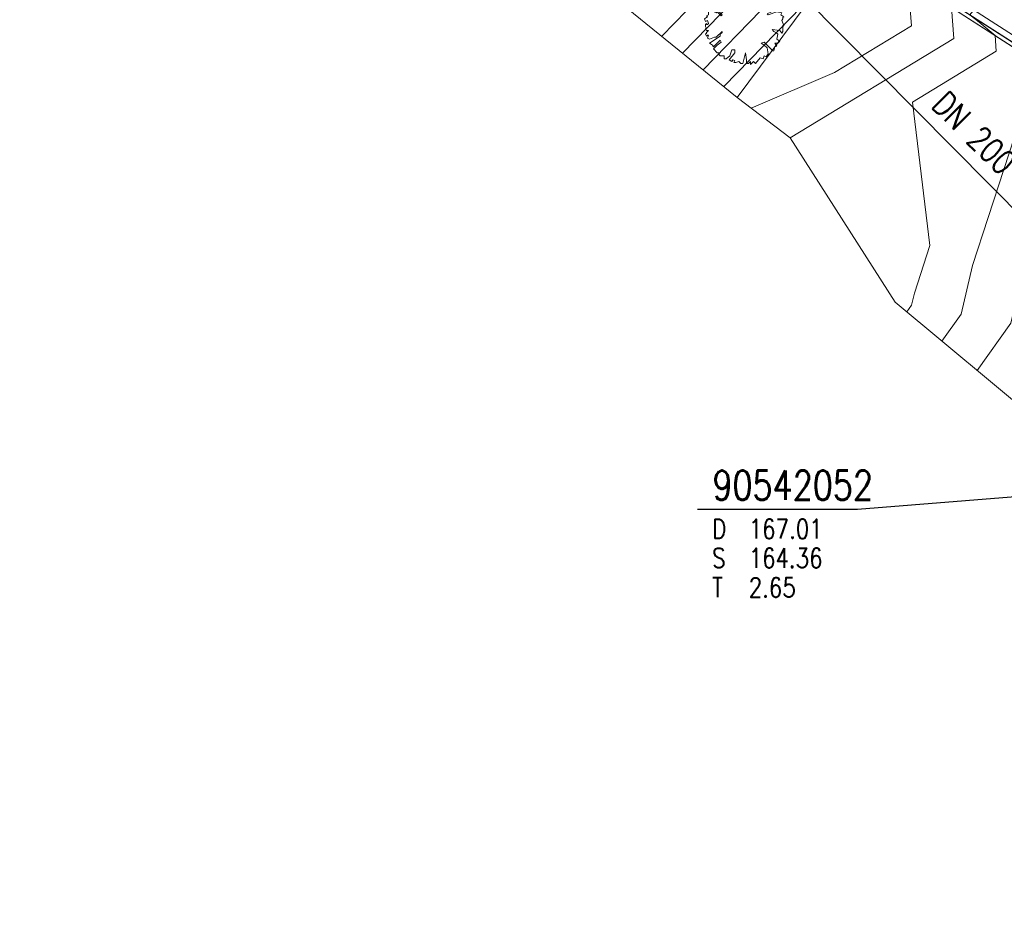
# Model space of a CAD drawing. Header units: metres. Extents: x 3490449 to 3490968, y 5754217 to 5754743.
# Tile 108 of 212: x 3490718 to 3490743, y 5754540 to 5754563. Entities that reach past the tile are written whole.
import ezdxf
from ezdxf.enums import TextEntityAlignment as Align

# ---------------------------------------------------------------- set-up
doc = ezdxf.new("R2010")
doc.units = ezdxf.units.M
doc.header["$LTSCALE"] = 0.25
for name, color, linetype, lineweight, true_color in [('Kartierung-07$0$$BRUCH', 7, 'Continuous', 18, 0x82563a), ('Kartierung-07$0$$HOEHEN_Haupt', 7, 'Continuous', 18, 0x82563a), ('Kartierung-07$0$$HOEHEN_Mittel', 7, 'Continuous', 18, 0x82563a), ('Kartierung-07$0$B_Befestigt', 7, 'Continuous', 18, 0x82563a), ('Kartierung-07$0$B_Gelaendeknick', 7, 'Continuous', 18, 0x82563a), ('Kartierung-07$0$B_Hecke', 7, 'Continuous', 18, 0x82563a), ('Kartierung-07$0$B_Rinne', 7, 'Continuous', 18, 0x82563a), ('Kartierung-07$0$Hilfe_DGM', 7, 'Continuous', 18, 0x82563a)]:
    doc.layers.add(name, color=color, linetype=linetype, lineweight=lineweight, true_color=true_color)
for name, color, linetype, true_color in [('Kartierung-07$0$B_Schachtschrift_SW_AUS', 7, 'Continuous', 0x82563a), ('Kartierung-07$0$B_SW-Leitung_AUS', 7, 'Continuous', 0x82563a), ('Kartierung-07$0$B_SW_Leitung_Schrift_AUS', 7, 'Continuous', 0x82563a)]:
    doc.layers.add(name, color=color, linetype=linetype, true_color=true_color)
doc.styles.add('Kartierung-07$0$STANDARD', font='romans.shx', dxfattribs={"width": 0.8})

# ---------------------------------------------------------------- blocks, each defined once
blk = doc.blocks.new('Kartierung-07$0$Hecke')
at = {"layer": 'Kartierung-07$0$B_Hecke'}
blk.add_lwpolyline([(-0.447, -0.197), (-0.472, -0.185), (-0.46, -0.147), (-0.472, -0.147), (-0.485, -0.16), (-0.497, -0.135), (-0.485, -0.122), (-0.485, -0.11), (-0.46, -0.085), (-0.485, -0.085), (-0.497, -0.06), (-0.485, -0.06), (-0.497, -0.035), (-0.497, -0.01), (-0.485, 0.003), (-0.485, -0.01), (-0.472, -0.01), (-0.46, 0.003), (-0.472, 0.04), (-0.497, 0.028), (-0.51, 0.065), (-0.472, 0.09), (-0.485, 0.103), (-0.46, 0.115), (-0.46, 0.14), (-0.46, 0.165), (-0.435, 0.178), (-0.36, 0.14), (-0.347, 0.153), (-0.297, 0.103), (-0.285, 0.115), (-0.335, 0.165), (-0.36, 0.165), (-0.435, 0.203), (-0.447, 0.228), (-0.422, 0.228), (-0.41, 0.24), (-0.422, 0.278), (-0.41, 0.29), (-0.385, 0.29), (-0.372, 0.303), (-0.372, 0.328), (-0.385, 0.328), (-0.322, 0.378), (-0.322, 0.39), (-0.297, 0.378), (-0.26, 0.403), (-0.26, 0.428), (-0.247, 0.44), (-0.222, 0.415), (-0.185, 0.44), (-0.197, 0.465), (-0.185, 0.465), (-0.16, 0.453), (-0.135, 0.478), (-0.122, 0.49), (-0.097, 0.465), (-0.085, 0.49), (-0.072, 0.503), (-0.035, 0.503), (-0.035, 0.465), (-0.022, 0.478), (0.003, 0.503), (0.003, 0.478), (0.015, 0.465), (0.028, 0.49), (0.028, 0.478), (0.003, 0.403), (0.015, 0.34), (0.028, 0.39), (0.065, 0.478), (0.065, 0.503), (0.09, 0.49), (0.09, 0.478), (0.103, 0.465), (0.115, 0.49), (0.128, 0.465), (0.14, 0.44), (0.153, 0.44), (0.178, 0.465), (0.203, 0.453), (0.215, 0.453), (0.24, 0.428), (0.228, 0.415), (0.253, 0.415), (0.278, 0.403), (0.29, 0.39), (0.265, 0.365), (0.265, 0.353), (0.315, 0.365), (0.353, 0.34), (0.353, 0.328), (0.403, 0.303), (0.415, 0.278), (0.415, 0.253), (0.453, 0.24), (0.428, 0.215), (0.453, 0.19), (0.403, 0.178), (0.29, 0.128), (0.303, 0.115), (0.415, 0.153), (0.478, 0.14), (0.465, 0.115), (0.503, 0.09), (0.49, 0.078), (0.49, 0.065), (0.478, 0.04), (0.503, -0.022), (0.49, -0.035), (0.49, -0.097), (0.478, -0.122), (0.453, -0.085), (0.353, -0.072), (0.378, -0.097), (0.403, -0.11), (0.428, -0.135), (0.415, -0.197), (0.453, -0.222), (0.428, -0.247), (0.39, -0.247), (0.415, -0.285), (0.39, -0.297), (0.378, -0.347), (0.365, -0.347), (0.253, -0.235), (0.215, -0.247), (0.253, -0.272), (0.29, -0.31), (0.303, -0.385), (0.278, -0.422), (0.253, -0.41), (0.24, -0.447), (0.203, -0.435), (0.14, -0.51), (0.115, -0.485), (0.078, -0.522), (0.078, -0.485), (0.053, -0.51), (0.028, -0.51), (0.028, -0.46), (0.015, -0.372), (-0.022, -0.51), (-0.047, -0.51), (-0.072, -0.485), (-0.11, -0.497), (-0.135, -0.497), (-0.122, -0.472), (-0.147, -0.46), (-0.16, -0.485), (-0.197, -0.46), (-0.122, -0.372), (-0.122, -0.335), (-0.16, -0.335), (-0.185, -0.41), (-0.235, -0.447), (-0.26, -0.447), (-0.26, -0.41), (-0.31, -0.41), (-0.322, -0.397), (-0.322, -0.372), (-0.347, -0.372), (-0.397, -0.322), (-0.347, -0.272), (-0.297, -0.235), (-0.31, -0.21), (-0.397, -0.297), (-0.41, -0.272), (-0.447, -0.247), (-0.31, -0.16), (-0.31, -0.135), (-0.285, -0.11), (-0.285, -0.097), (-0.36, -0.172), (-0.385, -0.172), (-0.447, -0.197)], dxfattribs=at)
blk = doc.blocks.new('Kartierung-07$0$B_Schachtbeschriftung')
blk.add_line((0, 0), (8.186, 0))
at = {"style": 'Kartierung-07$0$STANDARD', "width": 0.8}
for s, p in [('D ', (0.75, -0.5)), ('S ', (0.75, -2)), ('T ', (0.75, -3.5))]:
    blk.add_text(s, height=1, dxfattribs=at).set_placement(p, align=Align.TOP_LEFT)
at = {"ltscale": 0.02, "style": 'Kartierung-07$0$STANDARD', "width": 0.8}
for tag, p, height in [('NUMMER', (0.759, 0.479), 1.5), ('DECKEL', (2.627, -1.5), 1), ('SOHLE', (2.625, -2.996), 1), ('TIEFE', (2.628, -4.501), 1)]:
    blk.add_attdef(tag, p, '', height=height, dxfattribs=at)
at = {"ltscale": 0.02, "style": 'Kartierung-07$0$STANDARD', "width": 0.8, "flags": 1}
blk.add_attdef('FOTO', (1.057, -6.131), '', height=1, dxfattribs=at)

msp = doc.modelspace()

# ---------------------------------------------------------------- linework, layer by layer
at = {"layer": 'Kartierung-07$0$$BRUCH', "ltscale": 0.02}
for p, q in [((3490744.239, 5754562.016), (3490739.409, 5754565.129)), ((3490744.296, 5754562.092), (3490739.445, 5754565.217))]:
    msp.add_line(p, q, dxfattribs=at)
at = {"layer": 'Kartierung-07$0$$HOEHEN_Haupt', "ltscale": 0.02}
for points in [[(3490749.178, 5754573.477), (3490748.135, 5754571.709), (3490747.87, 5754571.218), (3490747.579, 5754570.806), (3490747.235, 5754570.861), (3490746.979, 5754570.832), (3490746.126, 5754570.738), (3490745.316, 5754570.353), (3490743.467, 5754569.124), (3490743.452, 5754569.109), (3490743.441, 5754569.113), (3490743.406, 5754569.122), (3490743.208, 5754569.147), (3490743.082, 5754569.208), (3490743.042, 5754568.922), (3490742.805, 5754565.807), (3490741.612, 5754564.328), (3490741.377, 5754563.972), (3490741.776, 5754563.637), (3490741.834, 5754563.59), (3490741.963, 5754563.483), (3490742.016, 5754562.688), (3490737.831, 5754560.143), (3490737.831, 5754560.143)], [(3490736.12, 5754564.377), (3490734.539, 5754562.747)]]:
    msp.add_lwpolyline(points, dxfattribs=at)
at = {"layer": 'Kartierung-07$0$$HOEHEN_Mittel', "ltscale": 0.02}
for points in [[(3490743.985, 5754575.186), (3490742.566, 5754574.032), (3490741.978, 5754573.291), (3490741.888, 5754573.177), (3490741.54, 5754572.764), (3490741.237, 5754572.23), (3490741.062, 5754572.209), (3490740.794, 5754571.972), (3490740.745, 5754571.935), (3490740.375, 5754571.687), (3490740.08, 5754571.439), (3490739.182, 5754571.961), (3490738.674, 5754572.252), (3490738.551, 5754570.321), (3490738.429, 5754568.841), (3490737.473, 5754567.69), (3490736.962, 5754566.952), (3490737.366, 5754566.592), (3490737.574, 5754566.397), (3490737.338, 5754564.655), (3490735.07, 5754562.317)], [(3490745.96, 5754574.521), (3490743.241, 5754573.119), (3490743.189, 5754573.096), (3490743.175, 5754573.084), (3490743.169, 5754573.077), (3490743.168, 5754573.076), (3490742.031, 5754571.724), (3490741.964, 5754571.607), (3490741.926, 5754571.603), (3490741.57, 5754571.287), (3490741.059, 5754570.756), (3490740.917, 5754570.831), (3490740.553, 5754571.039), (3490740.485, 5754571.077), (3490739.789, 5754571.476), (3490739.743, 5754570.756), (3490739.523, 5754568.083), (3490739.097, 5754567.569), (3490738.111, 5754566.149), (3490738.329, 5754565.955), (3490738.653, 5754565.651), (3490738.556, 5754564.934), (3490735.601, 5754561.886)], [(3490742.613, 5754554.19), (3490743.482, 5754555.396), (3490743.992, 5754557.588), (3490745.24, 5754561.414), (3490745.13, 5754561.503), (3490744.542, 5754561.944), (3490745.108, 5754562.633), (3490746.17, 5754563.898), (3490745.944, 5754566.198), (3490746.096, 5754567.247), (3490746.262, 5754567.202), (3490746.572, 5754567.125), (3490747.363, 5754567.943), (3490747.398, 5754567.973), (3490747.405, 5754567.973), (3490747.461, 5754567.975), (3490748.2, 5754568.074), (3490748.196, 5754568.256), (3490748.306, 5754569.246), (3490748.662, 5754569.751), (3490749.873, 5754571.994), (3490750.192, 5754572.534)], [(3490736.132, 5754561.456), (3490738.472, 5754563.869), (3490739.817, 5754563.796), (3490739.742, 5754564.914), (3490739.432, 5754565.186), (3490739.291, 5754565.319), (3490739.261, 5754565.346), (3490739.877, 5754566.233), (3490740.511, 5754567.193), (3490740.617, 5754567.324), (3490740.638, 5754567.601), (3490740.654, 5754567.719), (3490740.905, 5754570.7), (3490741.574, 5754570.317), (3490742.038, 5754570.073), (3490742.399, 5754570.449), (3490743.523, 5754571.524)], [(3490736.832, 5754560.906), (3490738.961, 5754561.817), (3490740.931, 5754563.015), (3490740.903, 5754563.441), (3490740.9, 5754563.478), (3490740.852, 5754564.199), (3490740.622, 5754564.402), (3490740.327, 5754564.649), (3490741.061, 5754565.76), (3490741.711, 5754566.565), (3490741.84, 5754568.262), (3490741.941, 5754568.985), (3490742.02, 5754569.924), (3490742.231, 5754569.803), (3490742.555, 5754569.633), (3490742.772, 5754569.526), (3490742.843, 5754569.517), (3490745.172, 5754571.428)], [(3490740.813, 5754555.689), (3490740.936, 5754555.86), (3490741.008, 5754556.17), (3490741.406, 5754557.39), (3490740.957, 5754561.057), (3490743.1, 5754562.36), (3490743.073, 5754562.767), (3490742.665, 5754563.105), (3490742.427, 5754563.296), (3490743.779, 5754564.923)], [(3490744.104, 5754561.796), (3490742.5, 5754556.879), (3490742.209, 5754555.628), (3490741.713, 5754554.939)]]:
    msp.add_lwpolyline(points, dxfattribs=at)
at = {"layer": 'Kartierung-07$0$B_Befestigt', "ltscale": 0.02}
msp.add_lwpolyline([(3490787.655, 5754538.844), (3490786.955, 5754540.605), (3490786.106, 5754541.833), (3490784.955, 5754542.791), (3490783.08, 5754543.785), (3490780.527, 5754544.918), (3490775.594, 5754547.039), (3490767.551, 5754550.508), (3490758.758, 5754554.438), (3490751.626, 5754557.862), (3490748.312, 5754559.669), (3490744.296, 5754562.092), (3490739.445, 5754565.217), (3490735.72, 5754567.82), (3490731.498, 5754570.92), (3490727.341, 5754574.014), (3490721.894, 5754578.001), (3490716.154, 5754582.287)], dxfattribs=at)
at = {"layer": 'Kartierung-07$0$B_Gelaendeknick', "ltscale": 0.02, "elevation": 167.114}
msp.add_lwpolyline([(3490751.596, 5754557.778), (3490748.243, 5754559.608), (3490744.239, 5754562.016), (3490739.409, 5754565.129)], dxfattribs=at)
at = {"layer": 'Kartierung-07$0$B_Hecke', "ltscale": 0.02, "elevation": 168.23}
msp.add_lwpolyline([(3490739.409, 5754565.129), (3490736.472, 5754561.181)], dxfattribs=at)
at = {"layer": 'Kartierung-07$0$B_Rinne', "ltscale": 0.02}
msp.add_lwpolyline([(3490787.809, 5754538.889), (3490787.097, 5754540.681), (3490786.225, 5754541.942), (3490785.045, 5754542.925), (3490783.15, 5754543.929), (3490780.591, 5754545.065), (3490775.657, 5754547.186), (3490767.615, 5754550.655), (3490758.825, 5754554.583), (3490751.699, 5754558.004), (3490748.392, 5754559.808), (3490744.381, 5754562.228), (3490739.534, 5754565.35), (3490735.813, 5754567.95), (3490731.593, 5754571.049), (3490727.436, 5754574.143), (3490721.989, 5754578.13), (3490716.25, 5754582.415)], dxfattribs=at)
at = {"layer": 'Kartierung-07$0$B_Schachtschrift_SW_AUS', "ltscale": 0.02}
msp.add_lwpolyline([(3490739.549, 5754550.633), (3490750.398, 5754551.505)], dxfattribs=at)
at = {"layer": 'Kartierung-07$0$B_SW-Leitung_AUS', "ltscale": 0.02}
msp.add_line((3490750.435, 5754551.358), (3490708.138, 5754594.136, 170.838), dxfattribs=at)
at = {"layer": 'Kartierung-07$0$Hilfe_DGM', "ltscale": 0.02}
msp.add_lwpolyline([(3490771.441, 5754539.101), (3490765.008, 5754540.414), (3490752.346, 5754546.569), (3490747.94, 5754549.754), (3490740.516, 5754555.936), (3490737.831, 5754560.143), (3490736.472, 5754561.181), (3490733.318, 5754563.736), (3490729.419, 5754567.907), (3490725.572, 5754571.312), (3490725.363, 5754571.449), (3490720.103, 5754575.522), (3490714.891, 5754580.603)], dxfattribs=at)

# ---------------------------------------------------------------- block references
at = {"layer": 'Kartierung-07$0$B_Hecke', "ltscale": 0.02, "xscale": 2, "yscale": 2, "zscale": 2}
msp.add_blockref('Kartierung-07$0$Hecke', (3490736.657, 5754563.066), dxfattribs=at)
at = {"layer": 'Kartierung-07$0$B_Schachtschrift_SW_AUS', "ltscale": 0.02, "xscale": 0.5, "yscale": 0.5, "zscale": 0.5}
msp.add_blockref('Kartierung-07$0$B_Schachtbeschriftung', (3490735.456, 5754550.633), dxfattribs=at).add_auto_attribs({'NUMMER': '90542052', 'DECKEL': '167.01', 'SOHLE': '164.36', 'TIEFE': '2.65'})

# ---------------------------------------------------------------- texts
at = {"layer": 'Kartierung-07$0$B_SW_Leitung_Schrift_AUS', "ltscale": 0.02, "style": 'Kartierung-07$0$STANDARD', "width": 0.8}
msp.add_text('DN 200 Stz', height=0.625, rotation=315.2268, dxfattribs=at).set_placement((3490741.412, 5754560.947))

doc.saveas('drawing.dxf')
